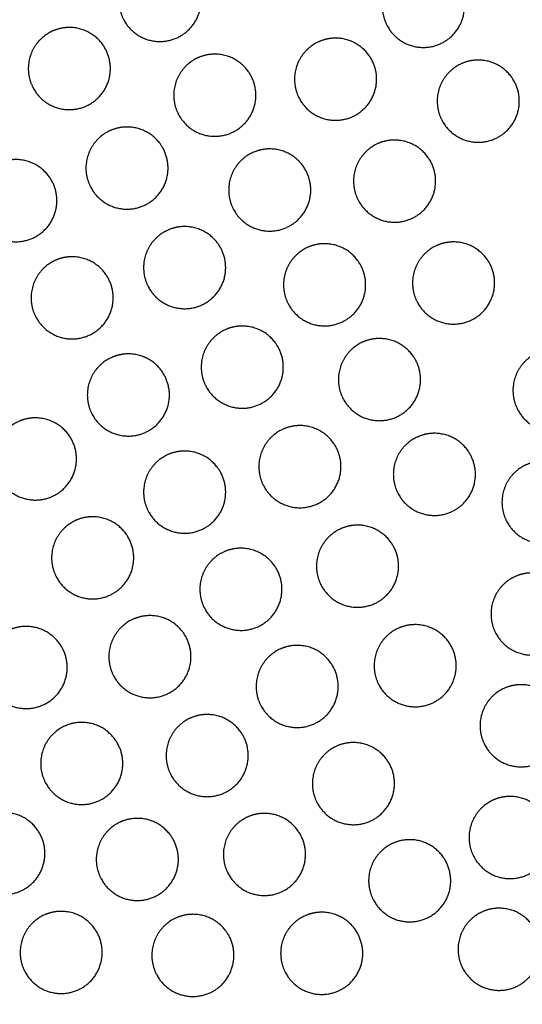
# Model space of a CAD drawing. Header units: millimetres. Extents: x -125 to 375, y 0 to 433.
# Tile 16 of 33: x 93 to 129, y 291 to 363. Entities that reach past the tile are written whole.
import ezdxf

# ---------------------------------------------------------------- set-up
doc = ezdxf.new("R2010")
doc.units = ezdxf.units.MM
doc.layers.add('Make2D$Visible$Curves', color=7, linetype='Continuous', true_color=0x000000)

msp = doc.modelspace()

# ---------------------------------------------------------------- linework, layer by layer
at = {"layer": 'Make2D$Visible$Curves', "color": 18, "lineweight": -3, "true_color": 0x000000}
for points in [[(125, 216.506), (62.5, 324.76), (0, 433.013)], [(250, 433.013), (187.5, 324.76), (125, 216.506)], [(141.875, 388.161), (133.437, 302.334), (125, 216.506)], [(-15.22, 316.948), (54.89, 266.727), (125, 216.506)]]:
    msp.add_open_spline(points, degree=2, dxfattribs=at)
for points in [[(102.786, 367.113), (104.518, 367.113), (105.384, 365.613), (106.884, 363.015), (104.286, 361.515), (101.688, 360.015), (100.188, 362.613), (99.786, 363.309), (99.786, 364.113), (99.786, 365.845), (101.286, 366.711), (101.982, 367.113), (102.786, 367.113)], [(122.039, 366.68), (123.771, 366.68), (124.637, 365.18), (126.137, 362.582), (123.539, 361.082), (120.941, 359.582), (119.441, 362.18), (119.039, 362.876), (119.039, 363.68), (119.039, 365.412), (120.539, 366.278), (121.235, 366.68), (122.039, 366.68)], [(96.167, 362.139), (97.899, 362.139), (98.765, 360.639), (100.265, 358.04), (97.667, 356.54), (95.069, 355.04), (93.569, 357.639), (93.167, 358.335), (93.167, 359.139), (93.167, 360.871), (94.667, 361.737), (95.364, 362.139), (96.167, 362.139)], [(115.622, 361.359), (117.354, 361.359), (118.22, 359.859), (119.72, 357.261), (117.122, 355.761), (114.524, 354.261), (113.024, 356.859), (112.622, 357.555), (112.622, 358.359), (112.622, 360.091), (114.122, 360.957), (114.818, 361.359), (115.622, 361.359)], [(106.797, 360.191), (108.529, 360.191), (109.395, 358.691), (110.895, 356.093), (108.297, 354.593), (105.699, 353.093), (104.199, 355.691), (103.797, 356.388), (103.797, 357.191), (103.797, 358.924), (105.297, 359.79), (105.993, 360.191), (106.797, 360.191)], [(126.051, 359.758), (127.783, 359.758), (128.649, 358.258), (130.149, 355.66), (127.551, 354.16), (124.953, 352.66), (123.453, 355.258), (123.051, 355.954), (123.051, 356.758), (123.051, 358.49), (124.551, 359.356), (125.247, 359.758), (126.051, 359.758)], [(100.379, 354.871), (102.111, 354.871), (102.977, 353.371), (104.477, 350.773), (101.879, 349.273), (99.281, 347.773), (97.781, 350.371), (97.379, 351.067), (97.379, 351.871), (97.379, 353.603), (98.879, 354.469), (99.576, 354.871), (100.379, 354.871)], [(119.934, 353.918), (121.666, 353.918), (122.532, 352.418), (124.032, 349.82), (121.434, 348.32), (118.836, 346.82), (117.336, 349.418), (116.934, 350.115), (116.934, 350.918), (116.934, 352.65), (118.434, 353.516), (119.13, 353.918), (119.934, 353.918)], [(110.809, 353.27), (112.541, 353.27), (113.407, 351.77), (114.907, 349.172), (112.309, 347.672), (109.71, 346.172), (108.21, 348.77), (107.809, 349.466), (107.809, 350.27), (107.809, 352.002), (109.309, 352.868), (110.005, 353.27), (110.809, 353.27)], [(92.257, 352.492), (93.989, 352.492), (94.855, 350.992), (96.355, 348.394), (93.757, 346.894), (91.159, 345.394), (89.659, 347.992), (89.257, 348.688), (89.257, 349.492), (89.257, 351.224), (90.757, 352.09), (91.453, 352.492), (92.257, 352.492)], [(104.591, 347.603), (106.324, 347.603), (107.19, 346.103), (108.69, 343.505), (106.091, 342.005), (103.493, 340.505), (101.993, 343.103), (101.591, 343.799), (101.591, 344.603), (101.591, 346.335), (103.091, 347.201), (103.788, 347.603), (104.591, 347.603)], [(114.82, 346.348), (116.552, 346.348), (117.418, 344.848), (118.918, 342.25), (116.32, 340.75), (113.722, 339.25), (112.222, 341.848), (111.82, 342.544), (111.82, 343.348), (111.82, 345.08), (113.32, 345.946), (114.016, 346.348), (114.82, 346.348)], [(124.246, 346.478), (125.978, 346.478), (126.844, 344.978), (128.344, 342.38), (125.746, 340.88), (123.148, 339.38), (121.648, 341.978), (121.246, 342.674), (121.246, 343.478), (121.246, 345.21), (122.746, 346.076), (123.442, 346.478), (124.246, 346.478)], [(96.369, 345.397), (98.101, 345.397), (98.967, 343.897), (100.467, 341.299), (97.869, 339.799), (95.271, 338.299), (93.771, 340.897), (93.369, 341.594), (93.369, 342.397), (93.369, 344.129), (94.869, 344.995), (95.565, 345.397), (96.369, 345.397)], [(108.804, 340.336), (110.536, 340.336), (111.402, 338.836), (112.902, 336.238), (110.304, 334.738), (107.705, 333.238), (106.205, 335.836), (105.804, 336.532), (105.804, 337.336), (105.804, 339.068), (107.304, 339.934), (108, 340.336), (108.804, 340.336)], [(118.831, 339.427), (120.564, 339.427), (121.43, 337.927), (122.93, 335.329), (120.331, 333.829), (117.733, 332.329), (116.233, 334.927), (115.831, 335.623), (115.831, 336.427), (115.831, 338.159), (117.331, 339.025), (118.028, 339.427), (118.831, 339.427)], [(100.48, 338.303), (102.212, 338.303), (103.078, 336.803), (104.578, 334.205), (101.98, 332.705), (99.382, 331.205), (97.882, 333.803), (97.48, 334.499), (97.48, 335.303), (97.48, 337.035), (98.98, 337.901), (99.677, 338.303), (100.48, 338.303)], [(131.586, 338.631), (133.318, 338.631), (134.184, 337.131), (135.684, 334.533), (133.086, 333.033), (130.488, 331.533), (128.988, 334.131), (128.586, 334.828), (128.586, 335.631), (128.586, 337.364), (130.086, 338.23), (130.782, 338.631), (131.586, 338.631)], [(93.687, 333.631), (95.419, 333.631), (96.285, 332.131), (97.785, 329.533), (95.187, 328.033), (92.589, 326.533), (91.089, 329.131), (90.687, 329.827), (90.687, 330.631), (90.687, 332.363), (92.187, 333.229), (92.883, 333.631), (93.687, 333.631)], [(113.016, 333.068), (114.748, 333.068), (115.614, 331.568), (117.114, 328.97), (114.516, 327.47), (111.917, 325.97), (110.417, 328.568), (110.016, 329.264), (110.016, 330.068), (110.016, 331.8), (111.516, 332.666), (112.212, 333.068), (113.016, 333.068)], [(122.843, 332.505), (124.575, 332.505), (125.441, 331.005), (126.941, 328.407), (124.343, 326.907), (121.745, 325.407), (120.245, 328.005), (119.843, 328.701), (119.843, 329.505), (119.843, 331.237), (121.343, 332.103), (122.039, 332.505), (122.843, 332.505)], [(104.592, 331.208), (106.324, 331.208), (107.19, 329.708), (108.69, 327.11), (106.092, 325.61), (103.494, 324.11), (101.994, 326.708), (101.592, 327.404), (101.592, 328.208), (101.592, 329.94), (103.092, 330.806), (103.788, 331.208), (104.592, 331.208)], [(130.784, 330.471), (132.516, 330.471), (133.382, 328.971), (134.882, 326.373), (132.284, 324.873), (129.686, 323.373), (128.186, 325.971), (127.784, 326.667), (127.784, 327.471), (127.784, 329.203), (129.284, 330.069), (129.98, 330.471), (130.784, 330.471)], [(97.871, 326.411), (99.603, 326.411), (100.469, 324.911), (101.969, 322.313), (99.371, 320.813), (96.773, 319.313), (95.273, 321.911), (94.871, 322.607), (94.871, 323.411), (94.871, 325.143), (96.371, 326.009), (97.067, 326.411), (97.871, 326.411)], [(117.228, 325.8), (118.96, 325.8), (119.826, 324.3), (121.326, 321.702), (118.728, 320.202), (116.13, 318.702), (114.63, 321.3), (114.228, 321.996), (114.228, 322.8), (114.228, 324.532), (115.728, 325.398), (116.424, 325.8), (117.228, 325.8)], [(108.704, 324.114), (110.436, 324.114), (111.302, 322.614), (112.802, 320.015), (110.204, 318.515), (107.606, 317.015), (106.106, 319.614), (105.704, 320.31), (105.704, 321.114), (105.704, 322.846), (107.204, 323.712), (107.9, 324.114), (108.704, 324.114)], [(129.982, 322.31), (131.714, 322.31), (132.58, 320.81), (134.08, 318.212), (131.482, 316.712), (128.884, 315.212), (127.384, 317.81), (126.982, 318.506), (126.982, 319.31), (126.982, 321.042), (128.482, 321.908), (129.178, 322.31), (129.982, 322.31)], [(102.056, 319.191), (103.788, 319.191), (104.654, 317.691), (106.154, 315.093), (103.556, 313.593), (100.958, 312.093), (99.458, 314.691), (99.056, 315.387), (99.056, 316.191), (99.056, 317.923), (100.556, 318.789), (101.252, 319.191), (102.056, 319.191)], [(121.44, 318.533), (123.172, 318.533), (124.038, 317.033), (125.538, 314.435), (122.94, 312.935), (120.342, 311.435), (118.842, 314.033), (118.44, 314.729), (118.44, 315.533), (118.44, 317.265), (119.94, 318.131), (120.636, 318.533), (121.44, 318.533)], [(93.01, 318.404), (94.743, 318.404), (95.609, 316.904), (97.109, 314.306), (94.51, 312.806), (91.912, 311.306), (90.412, 313.904), (90.01, 314.6), (90.01, 315.404), (90.01, 317.136), (91.51, 318.002), (92.207, 318.404), (93.01, 318.404)], [(112.816, 317.019), (114.548, 317.019), (115.414, 315.519), (116.914, 312.921), (114.316, 311.421), (111.718, 309.921), (110.218, 312.519), (109.816, 313.215), (109.816, 314.019), (109.816, 315.751), (111.316, 316.617), (112.012, 317.019), (112.816, 317.019)], [(129.18, 314.149), (130.912, 314.149), (131.778, 312.649), (133.278, 310.051), (130.68, 308.551), (128.081, 307.051), (126.581, 309.649), (126.18, 310.346), (126.18, 311.149), (126.18, 312.882), (127.68, 313.748), (128.376, 314.149), (129.18, 314.149)], [(97.072, 311.396), (98.804, 311.396), (99.67, 309.896), (101.17, 307.298), (98.572, 305.798), (95.974, 304.298), (94.474, 306.896), (94.072, 307.592), (94.072, 308.396), (94.072, 310.128), (95.572, 310.994), (96.268, 311.396), (97.072, 311.396)], [(106.24, 311.971), (107.972, 311.971), (108.838, 310.471), (110.338, 307.873), (107.74, 306.373), (105.142, 304.873), (103.642, 307.471), (103.24, 308.167), (103.24, 308.971), (103.24, 310.703), (104.74, 311.569), (105.436, 311.971), (106.24, 311.971)], [(116.927, 309.924), (118.66, 309.924), (119.526, 308.424), (121.026, 305.826), (118.427, 304.326), (115.829, 302.826), (114.329, 305.424), (113.927, 306.121), (113.927, 306.924), (113.927, 308.656), (115.427, 309.522), (116.124, 309.924), (116.927, 309.924)], [(128.377, 305.989), (130.109, 305.989), (130.975, 304.489), (132.475, 301.891), (129.877, 300.391), (127.279, 298.891), (125.779, 301.489), (125.377, 302.185), (125.377, 302.989), (125.377, 304.721), (126.877, 305.587), (127.573, 305.989), (128.377, 305.989)], [(91.382, 304.821), (93.114, 304.821), (93.98, 303.321), (95.48, 300.723), (92.882, 299.223), (90.283, 297.723), (88.783, 300.321), (88.382, 301.017), (88.382, 301.821), (88.382, 303.553), (89.882, 304.419), (90.578, 304.821), (91.382, 304.821)], [(101.134, 304.388), (102.866, 304.388), (103.732, 302.888), (105.232, 300.29), (102.634, 298.79), (100.036, 297.29), (98.536, 299.888), (98.134, 300.584), (98.134, 301.388), (98.134, 303.12), (99.634, 303.986), (100.33, 304.388), (101.134, 304.388)], [(110.425, 304.751), (112.157, 304.751), (113.023, 303.251), (114.523, 300.653), (111.925, 299.153), (109.326, 297.653), (107.826, 300.251), (107.425, 300.947), (107.425, 301.751), (107.425, 303.483), (108.925, 304.349), (109.621, 304.751), (110.425, 304.751)], [(121.039, 302.83), (122.771, 302.83), (123.637, 301.33), (125.137, 298.732), (122.539, 297.232), (119.941, 295.732), (118.441, 298.33), (118.039, 299.026), (118.039, 299.83), (118.039, 301.562), (119.539, 302.428), (120.235, 302.83), (121.039, 302.83)], [(127.575, 297.828), (129.307, 297.828), (130.173, 296.328), (131.673, 293.73), (129.075, 292.23), (126.477, 290.73), (124.977, 293.328), (124.575, 294.024), (124.575, 294.828), (124.575, 296.56), (126.075, 297.426), (126.771, 297.828), (127.575, 297.828)], [(95.569, 297.596), (97.301, 297.596), (98.167, 296.096), (99.667, 293.498), (97.069, 291.998), (94.47, 290.498), (92.97, 293.096), (92.569, 293.793), (92.569, 294.596), (92.569, 296.329), (94.069, 297.195), (94.765, 297.596), (95.569, 297.596)], [(105.195, 297.38), (106.927, 297.38), (107.793, 295.88), (109.293, 293.282), (106.695, 291.782), (104.097, 290.282), (102.597, 292.88), (102.195, 293.576), (102.195, 294.38), (102.195, 296.112), (103.695, 296.978), (104.391, 297.38), (105.195, 297.38)], [(114.609, 297.531), (116.341, 297.531), (117.207, 296.031), (118.707, 293.433), (116.109, 291.933), (113.511, 290.433), (112.011, 293.031), (111.609, 293.727), (111.609, 294.531), (111.609, 296.263), (113.109, 297.129), (113.805, 297.531), (114.609, 297.531)]]:
    msp.add_rational_spline(points, [0.868347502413, 0.807007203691, 1, 0.707106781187, 1, 0.707106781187, 1, 0.900099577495, 0.868347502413, 0.807007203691, 1, 0.900099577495, 0.868347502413], degree=2, knots=[5.529659, 5.529659, 5.529659, 9.49499, 9.49499, 15.512927, 15.512927, 21.530864, 21.530864, 23.139763, 23.139763, 26.616816, 26.616816, 28.669422, 28.669422, 28.669422], dxfattribs=at)

doc.saveas('drawing.dxf')
